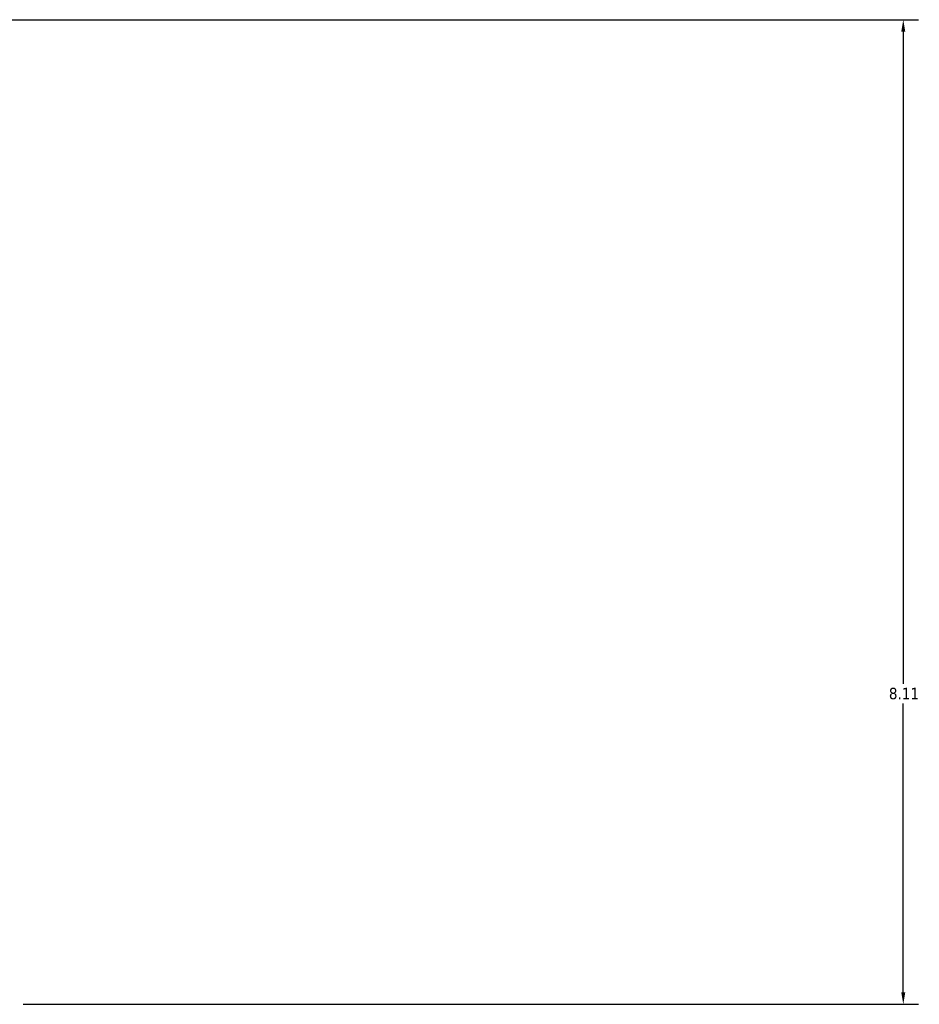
# Model space of a CAD drawing. Header units: inches. Extents: x 0.1 to 68.7, y -24.6 to 44.1.
# Tile 2 of 9: x 33.3 to 40.7, y -19.7 to -11.6. Entities that reach past the tile are written whole.
import ezdxf

# ---------------------------------------------------------------- set-up
doc = ezdxf.new("R2010")
doc.units = ezdxf.units.IN
doc.header["$MEASUREMENT"] = 0
doc.layers.add('Dimension (ANSI)', color=7, linetype='Continuous', lineweight=25)
doc.styles.add('Note Text (ANSI)', font='tahoma.ttf')
doc.dimstyles.new('Default (ANSI)', dxfattribs={"dimtxt": 0.094488, "dimasz": 0.098425, "dimexe": 0.125, "dimexo": 0.0625, "dimgap": 0.031496, "dimtad": 0, "dimtih": 1, "dimtoh": 1, "dimrnd": 1e-08, "dimzin": 4, "dimdsep": 46, "dimtxsty": 'Note Text (ANSI)', "dimcen": 0.09, "dimdle": 0.393701, "dimclrd": 256, "dimclre": 256, "dimclrt": 5, "dimadec": 0, "dimazin": 1, "dimtfac": 1, "dimtofl": 0, "dimtmove": 0, "dimatfit": 3, "dimfxl": 1, "dimtolj": 1, "dimtzin": 4, "dimlwd": -1, "dimlwe": -1, "dimarcsym": 0})

# ---------------------------------------------------------------- blocks, each defined once
blk = doc.blocks.new('*D10')
at = {"layer": 'Defpoints', "color": 0, "transparency": 16777216}
for p in [(29.6631, -11.5601), (33.2169, -19.6717), (40.5279, -19.6717)]:
    blk.add_point(p, dxfattribs=at)
at = {"layer": 'Dimension (ANSI)', "transparency": 16777216}
for p, q in [((29.7256, -11.5601), (40.6529, -11.5601)), ((40.5279, -11.6585), (40.5279, -17.0328)), ((40.5279, -19.5733), (40.5279, -17.1946)), ((33.2794, -19.6717), (40.6529, -19.6717))]:
    blk.add_line(p, q, dxfattribs=at)
for points in [[(40.5115, -11.6585), (40.5443, -11.6585), (40.5279, -11.5601)], [(40.5115, -19.5733), (40.5443, -19.5733), (40.5279, -19.6717)]]:
    blk.add_solid(points, dxfattribs=at)
at = {"layer": 'Dimension (ANSI)', "color": 5, "transparency": 16777216, "insert": (40.4094, -17.0643), "char_height": 0.09449, "attachment_point": 1, "style": 'Note Text (ANSI)'}
blk.add_mtext('\\A1;8.11', dxfattribs=at)

msp = doc.modelspace()

# ---------------------------------------------------------------- dimensions: what is measured, and where the dimension line sits
at = {"layer": 'Dimension (ANSI)'}
dim = msp.add_linear_dim(base=(40.5279, -19.6717), p1=(29.6631, -11.5601), p2=(33.2169, -19.6717), angle=90, dimstyle='Default (ANSI)', override={"dimgap": 0.031496, "dimdec": 2, "dimtol": 0, "dimlim": 0, "dimtp": 0, "dimtm": 0, "dimtdec": 2, "dimatfit": 1}, dxfattribs=at)
dim.commit()
dim.dimension.update_dxf_attribs({"geometry": '*D10', "text_midpoint": (40.5279, -17.1137), "dimtype": 160})

doc.saveas('drawing.dxf')
